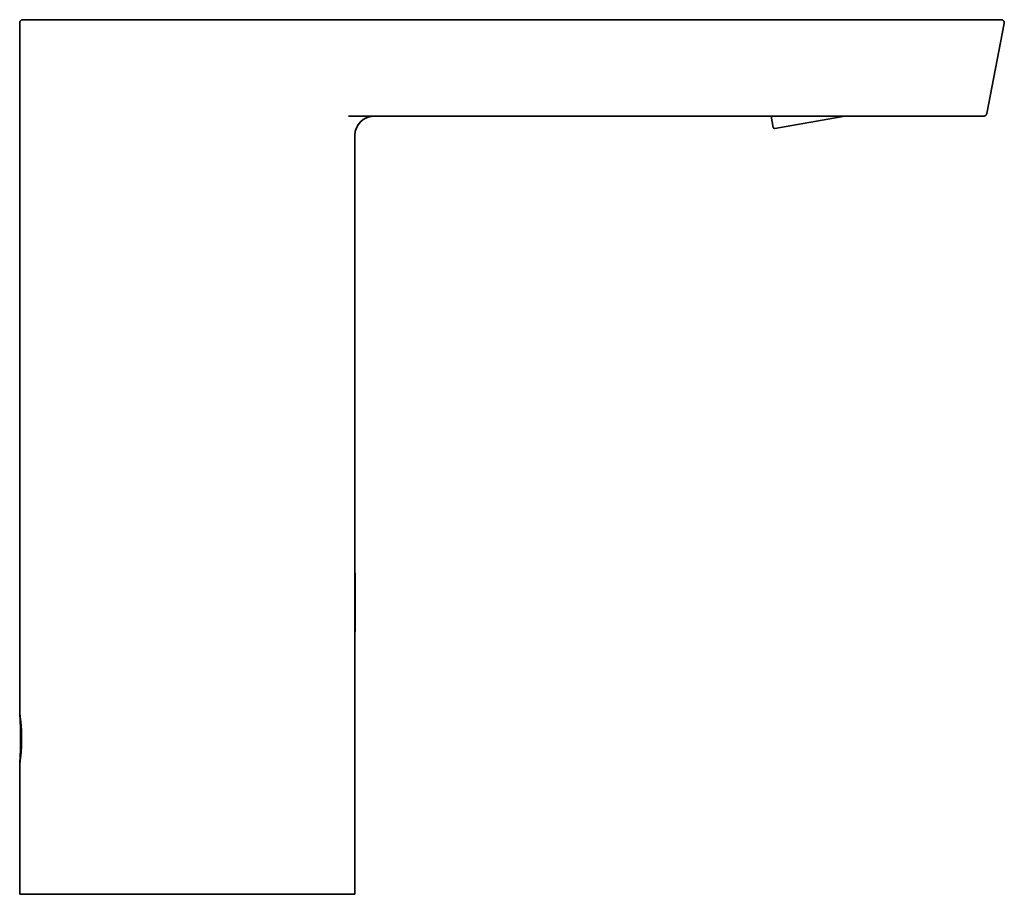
# Model space of a CAD drawing. Header units: millimetres. Extents: x 8 to 575, y 12 to 422.
# Tile 6 of 6: x 422 to 575, y 286 to 422. Entities that reach past the tile are written whole.
import ezdxf

# ---------------------------------------------------------------- set-up
doc = ezdxf.new("R2010")
doc.units = ezdxf.units.MM

msp = doc.modelspace()

# ---------------------------------------------------------------- linework, layer by layer
at = {"color": 7, "linetype": 'Continuous', "lineweight": 35}
for p, q in [((421.98, 421.69), (422, 421.69)), ((445.7, 421.69), (445.7, 421.69)), ((445.7, 421.69), (565.06, 421.69)), ((445.7, 421.69), (445.7, 421.69)), ((574.18, 421.69), (574.2, 421.69)), ((421.5, 313.89), (421.5, 421.19)), ((574.67, 421.09), (571.95, 407.09)), ((472.66, 406.69), (562.33, 406.69)), ((538.43, 406.69), (538.74, 404.93)), ((549.86, 406.69), (538.97, 404.77)), ((571.48, 406.69), (571.46, 406.69)), ((473.65, 317.36), (473.68, 335.67)), ((473.65, 335.65), (473.68, 335.67)), ((473.68, 335.67), (473.68, 335.63)), ((421.5, 285.69), (421.5, 305.89)), ((447.57, 285.69), (462.15, 285.69))]:
    msp.add_line(p, q, dxfattribs=at)
for centre, radius, start, end in [((476.65, 403.69), 3, 90.5823, 180), ((538.93, 404.96), 0.2, 190, 280)]:
    msp.add_arc(centre, radius, start, end, dxfattribs=at)
for points, knots in [([(421.98, 421.69), (421.98, 421.69), (421.97, 421.69), (421.97, 421.69), (421.96, 421.69), (421.95, 421.68), (421.94, 421.68), (421.93, 421.68), (421.93, 421.68), (421.92, 421.68), (421.91, 421.68), (421.91, 421.68), (421.9, 421.68), (421.89, 421.68), (421.88, 421.67), (421.86, 421.67), (421.83, 421.66), (421.79, 421.64), (421.75, 421.62), (421.72, 421.6), (421.7, 421.59), (421.68, 421.57), (421.66, 421.55), (421.63, 421.52), (421.6, 421.49), (421.58, 421.45), (421.55, 421.41), (421.53, 421.36), (421.52, 421.31), (421.51, 421.25), (421.5, 421.21), (421.5, 421.19)], [0, 0, 0, 0, 0.062249, 0.117472, 0.165698, 0.206968, 0.241355, 0.268987, 0.28543, 0.298433, 0.308441, 0.312618, 0.316481, 0.325698, 0.339877, 0.359222, 0.383529, 0.434424, 0.485249, 0.510552, 0.535805, 0.564048, 0.596859, 0.63419, 0.675927, 0.721869, 0.771711, 0.825036, 0.881304, 0.939869, 1, 1, 1, 1]), ([(422, 421.69), (422, 421.69), (422, 421.69), (422.01, 421.69), (422.03, 421.69), (422.06, 421.69), (422.09, 421.69), (422.13, 421.69), (422.18, 421.69), (422.23, 421.69), (422.29, 421.69), (422.35, 421.69), (422.42, 421.69), (422.49, 421.69), (422.57, 421.69), (422.66, 421.69), (422.75, 421.69), (422.85, 421.69), (422.95, 421.69), (423.06, 421.69), (423.19, 421.69), (423.32, 421.69), (423.47, 421.69), (423.64, 421.69), (423.8, 421.69), (423.97, 421.69), (424.14, 421.69), (424.31, 421.69), (424.49, 421.69), (424.68, 421.69), (424.88, 421.69), (425.08, 421.69), (425.27, 421.69), (425.47, 421.69), (425.67, 421.69), (425.88, 421.69), (426.09, 421.69), (426.31, 421.69), (426.53, 421.69), (426.76, 421.69), (426.99, 421.69), (427.23, 421.69), (427.47, 421.69), (427.71, 421.69), (427.95, 421.69), (428.2, 421.69), (428.44, 421.69), (428.69, 421.69), (428.96, 421.69), (429.24, 421.69), (429.55, 421.69), (429.86, 421.69), (430.17, 421.69), (430.49, 421.69), (430.81, 421.69), (431.12, 421.69), (431.43, 421.69), (431.74, 421.69), (432.05, 421.69), (432.34, 421.69), (432.53, 421.69), (432.62, 421.69)], [0, 0, 0, 0, 0.017801, 0.035593, 0.053382, 0.071173, 0.088973, 0.106785, 0.124618, 0.140985, 0.157378, 0.173801, 0.190257, 0.206715, 0.223123, 0.239508, 0.255874, 0.272225, 0.288566, 0.304899, 0.321231, 0.340482, 0.359742, 0.37902, 0.39832, 0.416195, 0.434047, 0.45188, 0.4697, 0.487514, 0.505326, 0.523142, 0.539482, 0.555835, 0.572205, 0.588597, 0.604989, 0.621346, 0.63769, 0.654026, 0.670357, 0.686687, 0.703021, 0.719364, 0.734783, 0.750217, 0.765668, 0.781141, 0.796639, 0.814599, 0.83252, 0.850406, 0.868264, 0.886098, 0.903914, 0.921718, 0.938032, 0.954344, 0.97066, 0.986982, 1, 1, 1, 1]), ([(445.7, 421.69), (445.59, 421.69), (445.37, 421.69), (445.05, 421.69), (444.73, 421.69), (444.41, 421.68), (444.11, 421.68), (443.81, 421.68), (443.52, 421.68), (443.23, 421.68), (442.95, 421.68), (442.67, 421.68), (442.39, 421.68), (442.12, 421.68), (441.85, 421.68), (441.6, 421.68), (441.34, 421.68), (441.08, 421.68), (440.81, 421.68), (440.54, 421.69), (440.27, 421.69), (440.02, 421.69), (439.76, 421.69), (439.49, 421.69), (439.21, 421.69), (438.91, 421.69), (438.6, 421.69), (438.29, 421.69), (437.96, 421.69), (437.62, 421.69), (437.29, 421.69), (436.95, 421.69), (436.61, 421.69), (436.31, 421.69), (436.07, 421.69), (435.86, 421.69), (435.66, 421.69), (435.46, 421.69), (435.25, 421.69), (435.05, 421.69), (434.86, 421.69), (434.66, 421.69), (434.45, 421.69), (434.25, 421.69), (434.05, 421.69), (433.86, 421.69), (433.68, 421.69), (433.51, 421.69), (433.34, 421.69), (433.19, 421.69), (433.05, 421.69), (432.91, 421.69), (432.78, 421.69), (432.68, 421.69), (432.63, 421.69), (432.62, 421.69)], [0, 0, 0, 0, 0.023777, 0.047178, 0.070201, 0.092848, 0.115117, 0.136621, 0.157761, 0.178536, 0.198947, 0.219397, 0.239467, 0.259157, 0.278465, 0.297393, 0.315938, 0.334102, 0.35481, 0.374999, 0.394666, 0.413813, 0.432596, 0.451517, 0.474038, 0.496801, 0.519804, 0.543048, 0.56842, 0.594073, 0.620008, 0.646223, 0.67272, 0.699498, 0.715409, 0.731419, 0.747526, 0.763731, 0.780034, 0.796286, 0.812166, 0.827661, 0.8449, 0.861637, 0.877873, 0.893607, 0.908839, 0.92357, 0.937799, 0.950403, 0.962584, 0.974345, 0.985684, 0.996602, 1, 1, 1, 1]), ([(445.7, 421.69), (445.58, 421.69), (445.34, 421.69), (444.99, 421.69), (444.64, 421.69), (444.29, 421.69), (443.95, 421.69), (443.63, 421.69), (443.31, 421.69), (443.01, 421.69), (442.72, 421.69), (442.43, 421.69), (442.14, 421.69), (441.87, 421.69), (441.59, 421.69), (441.33, 421.69), (441.07, 421.69), (440.81, 421.69), (440.57, 421.69), (440.33, 421.69), (440.1, 421.69), (439.94, 421.69), (439.87, 421.69)], [0, 0, 0, 0, 0.061303, 0.121623, 0.180957, 0.2393, 0.296652, 0.353008, 0.40523, 0.456565, 0.507009, 0.556562, 0.605223, 0.65299, 0.699863, 0.745841, 0.790922, 0.835107, 0.87763, 0.919286, 0.960076, 1, 1, 1, 1]), ([(445.7, 421.69), (445.56, 421.69), (445.28, 421.69), (444.87, 421.69), (444.45, 421.69), (444.04, 421.69), (443.62, 421.69), (443.21, 421.69), (442.81, 421.69), (442.42, 421.69), (442.04, 421.69), (441.66, 421.69), (441.28, 421.69), (440.91, 421.69), (440.53, 421.69), (440.2, 421.69), (439.99, 421.69), (439.9, 421.69)], [0, 0, 0, 0, 0.071081, 0.142098, 0.213074, 0.284031, 0.354991, 0.425976, 0.497007, 0.56218, 0.627427, 0.692767, 0.758214, 0.823709, 0.889082, 0.95438, 1, 1, 1, 1]), ([(565.06, 421.69), (565.11, 421.69), (565.21, 421.69), (565.36, 421.69), (565.49, 421.69), (565.62, 421.69), (565.73, 421.69), (565.82, 421.69), (565.87, 421.69), (565.91, 421.69), (565.93, 421.69), (565.94, 421.69), (565.96, 421.69), (565.98, 421.69), (566.03, 421.69), (566.12, 421.69), (566.25, 421.69), (566.39, 421.69), (566.54, 421.69), (566.69, 421.69), (566.84, 421.69), (566.99, 421.69), (567.15, 421.69), (567.32, 421.69), (567.5, 421.69), (567.68, 421.69), (567.86, 421.69), (568.01, 421.69), (568.15, 421.69), (568.27, 421.69), (568.38, 421.69), (568.5, 421.69), (568.61, 421.69), (568.77, 421.69), (568.96, 421.69), (569.18, 421.69), (569.4, 421.69), (569.62, 421.69), (569.83, 421.69), (570.04, 421.69), (570.25, 421.69), (570.44, 421.69), (570.62, 421.69), (570.79, 421.69), (570.96, 421.69), (571.13, 421.69), (571.29, 421.69), (571.45, 421.69), (571.6, 421.69), (571.75, 421.69), (571.91, 421.69), (572.06, 421.69), (572.22, 421.69), (572.37, 421.69), (572.52, 421.69), (572.66, 421.69), (572.79, 421.69), (572.92, 421.69), (573.03, 421.69), (573.14, 421.69), (573.24, 421.69), (573.33, 421.69), (573.42, 421.69), (573.5, 421.69), (573.56, 421.69), (573.61, 421.69), (573.66, 421.69), (573.7, 421.69), (573.75, 421.69), (573.79, 421.69), (573.84, 421.69), (573.89, 421.69), (573.94, 421.69), (573.98, 421.69), (574.01, 421.69), (574.04, 421.69), (574.06, 421.69), (574.08, 421.69), (574.09, 421.69), (574.11, 421.69), (574.12, 421.69), (574.13, 421.69), (574.14, 421.69), (574.15, 421.69), (574.16, 421.69), (574.17, 421.69), (574.17, 421.69), (574.17, 421.69), (574.17, 421.69), (574.17, 421.69), (574.17, 421.69), (574.17, 421.69), (574.18, 421.69), (574.18, 421.69), (574.18, 421.69), (574.18, 421.69), (574.18, 421.69), (574.18, 421.69), (574.18, 421.69), (574.18, 421.69), (574.18, 421.69)], [0, 0, 0, 0, 0.010325, 0.020144, 0.029458, 0.038266, 0.046569, 0.051432, 0.056103, 0.057295, 0.058474, 0.059639, 0.060791, 0.061931, 0.063273, 0.071469, 0.079493, 0.090075, 0.100345, 0.110304, 0.119952, 0.130014, 0.140691, 0.153235, 0.165491, 0.177462, 0.189273, 0.201663, 0.209753, 0.217828, 0.225889, 0.233938, 0.241977, 0.250006, 0.266214, 0.282278, 0.298212, 0.314028, 0.329741, 0.345366, 0.360916, 0.376408, 0.390249, 0.404066, 0.417869, 0.431669, 0.445477, 0.459056, 0.472664, 0.48631, 0.500005, 0.515732, 0.531373, 0.546942, 0.562455, 0.577927, 0.593376, 0.608816, 0.624263, 0.638123, 0.652013, 0.665944, 0.679928, 0.693975, 0.703213, 0.712486, 0.721796, 0.731148, 0.740543, 0.749985, 0.762964, 0.775987, 0.78906, 0.802191, 0.815193, 0.82771, 0.836319, 0.845075, 0.853977, 0.863029, 0.872232, 0.880644, 0.888887, 0.900016, 0.911555, 0.923503, 0.926186, 0.92889, 0.931614, 0.934357, 0.937121, 0.939231, 0.944119, 0.949251, 0.956586, 0.964369, 0.972603, 0.981285, 0.990418, 1, 1, 1, 1]), ([(574.67, 421.09), (574.67, 421.11), (574.68, 421.13), (574.68, 421.18), (574.68, 421.22), (574.67, 421.26), (574.67, 421.3), (574.66, 421.34), (574.64, 421.39), (574.62, 421.43), (574.6, 421.46), (574.57, 421.5), (574.54, 421.53), (574.51, 421.57), (574.47, 421.59), (574.44, 421.61), (574.42, 421.63), (574.39, 421.64), (574.37, 421.65), (574.36, 421.66), (574.34, 421.66), (574.33, 421.66), (574.32, 421.67), (574.31, 421.67), (574.3, 421.67), (574.29, 421.68), (574.27, 421.68), (574.26, 421.68), (574.25, 421.68), (574.24, 421.68), (574.22, 421.69), (574.21, 421.69), (574.2, 421.69), (574.2, 421.69)], [0, 0, 0, 0, 0.036497, 0.072289, 0.107079, 0.14059, 0.172571, 0.202804, 0.244465, 0.281303, 0.312993, 0.342086, 0.381767, 0.422302, 0.463471, 0.488385, 0.51286, 0.534056, 0.551632, 0.565678, 0.578395, 0.586906, 0.595908, 0.606997, 0.626159, 0.651017, 0.681916, 0.719027, 0.762446, 0.812225, 0.868399, 0.930986, 1, 1, 1, 1]), ([(473.65, 403.7), (473.65, 403.71), (473.65, 403.71), (473.65, 403.71), (473.65, 403.72), (473.65, 403.73), (473.65, 403.73), (473.65, 403.74), (473.65, 403.75), (473.65, 403.76), (473.65, 403.77), (473.65, 403.78), (473.65, 403.79), (473.65, 403.8), (473.65, 403.81), (473.65, 403.82), (473.65, 403.83), (473.65, 403.85), (473.65, 403.86), (473.65, 403.88), (473.65, 403.9), (473.65, 403.94), (473.66, 403.98), (473.66, 404.03), (473.67, 404.08), (473.68, 404.16), (473.7, 404.26), (473.72, 404.38), (473.75, 404.5), (473.79, 404.63), (473.84, 404.75), (473.89, 404.88), (473.95, 405), (474.01, 405.13), (474.08, 405.25), (474.16, 405.37), (474.24, 405.48), (474.32, 405.59), (474.42, 405.7), (474.51, 405.8), (474.62, 405.9), (474.72, 405.99), (474.83, 406.08), (474.94, 406.16), (475.05, 406.23), (475.16, 406.3), (475.26, 406.35), (475.36, 406.4), (475.45, 406.44), (475.55, 406.48), (475.64, 406.52), (475.73, 406.55), (475.83, 406.58), (475.92, 406.6), (476.01, 406.62), (476.08, 406.64), (476.14, 406.64), (476.17, 406.65), (476.21, 406.66), (476.24, 406.66), (476.26, 406.66), (476.29, 406.67), (476.32, 406.67), (476.35, 406.67), (476.38, 406.68), (476.41, 406.68), (476.44, 406.68), (476.46, 406.68), (476.49, 406.68), (476.52, 406.69), (476.55, 406.69), (476.58, 406.69), (476.6, 406.69), (476.62, 406.69), (476.62, 406.69)], [0, 0, 0, 0, 0.0169561, 0.032561, 0.0468542, 0.059872, 0.0716476, 0.0822121, 0.0915952, 0.0988593, 0.1052619, 0.1108259, 0.1155796, 0.1195619, 0.1228325, 0.1254933, 0.1277254, 0.1301421, 0.1332234, 0.1361952, 0.1396551, 0.1458896, 0.1532856, 0.1618602, 0.1716286, 0.1819832, 0.2027177, 0.2239756, 0.2459761, 0.2685013, 0.2915431, 0.3150909, 0.3391313, 0.3634613, 0.387885, 0.4123757, 0.4369063, 0.4614492, 0.485977, 0.5104621, 0.5348776, 0.5591965, 0.58339, 0.6072148, 0.6305163, 0.6532779, 0.6723479, 0.6910039, 0.7092403, 0.727053, 0.744439, 0.7613703, 0.7774414, 0.7949445, 0.8111285, 0.8260185, 0.8329863, 0.8396416, 0.8460817, 0.8508813, 0.8557274, 0.8606852, 0.8658159, 0.873019, 0.8807414, 0.8890759, 0.8980968, 0.9078628, 0.9184206, 0.9321856, 0.9471928, 0.9634798, 0.981075, 1, 1, 1, 1]), ([(562.33, 406.69), (562.38, 406.69), (562.48, 406.69), (562.62, 406.69), (562.76, 406.69), (562.89, 406.69), (563, 406.69), (563.09, 406.69), (563.15, 406.69), (563.18, 406.69), (563.21, 406.69), (563.23, 406.69), (563.25, 406.69), (563.31, 406.69), (563.39, 406.69), (563.52, 406.69), (563.65, 406.69), (563.78, 406.69), (563.91, 406.69), (564.03, 406.69), (564.16, 406.69), (564.29, 406.69), (564.47, 406.69), (564.67, 406.69), (564.91, 406.69), (565.15, 406.69), (565.37, 406.69), (565.59, 406.69), (565.8, 406.69), (565.96, 406.69), (566.08, 406.69), (566.15, 406.69), (566.22, 406.69), (566.29, 406.69), (566.36, 406.69), (566.43, 406.69), (566.49, 406.69), (566.61, 406.69), (566.77, 406.69), (566.98, 406.69), (567.17, 406.69), (567.35, 406.69), (567.53, 406.69), (567.71, 406.69), (567.89, 406.69), (568.06, 406.69), (568.24, 406.69), (568.41, 406.69), (568.57, 406.69), (568.73, 406.69), (568.88, 406.69), (569.03, 406.69), (569.19, 406.69), (569.34, 406.69), (569.5, 406.69), (569.65, 406.69), (569.8, 406.69), (569.94, 406.69), (570.07, 406.69), (570.2, 406.69), (570.32, 406.69), (570.43, 406.69), (570.52, 406.69), (570.62, 406.69), (570.71, 406.69), (570.79, 406.69), (570.87, 406.69), (570.94, 406.69), (571, 406.69), (571.05, 406.69), (571.09, 406.69), (571.11, 406.69), (571.13, 406.69), (571.16, 406.69), (571.18, 406.69), (571.2, 406.69), (571.22, 406.69), (571.25, 406.69), (571.28, 406.69), (571.31, 406.69), (571.33, 406.69), (571.35, 406.69), (571.36, 406.69), (571.38, 406.69), (571.39, 406.69), (571.4, 406.69), (571.41, 406.69), (571.42, 406.69), (571.43, 406.69), (571.43, 406.69), (571.44, 406.69), (571.44, 406.69), (571.45, 406.69), (571.45, 406.69), (571.45, 406.69), (571.46, 406.69), (571.46, 406.69), (571.46, 406.69), (571.46, 406.69), (571.46, 406.69), (571.46, 406.69)], [0, 0, 0, 0, 0.01006, 0.019716, 0.028968, 0.037817, 0.046262, 0.051263, 0.056111, 0.057603, 0.059081, 0.060542, 0.061989, 0.063602, 0.071788, 0.079813, 0.08892, 0.097812, 0.106491, 0.114957, 0.12321, 0.132403, 0.141935, 0.158632, 0.17492, 0.190807, 0.206302, 0.221415, 0.236156, 0.250535, 0.255478, 0.260414, 0.265343, 0.270266, 0.275184, 0.280096, 0.285003, 0.289906, 0.30529, 0.320648, 0.33435, 0.348051, 0.361761, 0.375489, 0.389694, 0.40382, 0.417881, 0.431885, 0.445845, 0.459522, 0.473179, 0.486824, 0.500469, 0.516029, 0.531571, 0.54711, 0.562662, 0.578244, 0.593871, 0.609559, 0.625324, 0.639328, 0.653292, 0.667228, 0.681146, 0.695056, 0.708722, 0.722402, 0.736105, 0.749843, 0.755529, 0.76127, 0.767067, 0.772921, 0.778834, 0.784805, 0.790835, 0.802047, 0.813466, 0.825095, 0.83414, 0.843311, 0.852612, 0.862042, 0.871604, 0.880222, 0.888581, 0.896061, 0.903698, 0.91149, 0.919439, 0.927546, 0.935809, 0.942766, 0.949705, 0.958842, 0.96844, 0.978499, 0.989019, 1, 1, 1, 1]), ([(571.48, 406.69), (571.48, 406.69), (571.49, 406.69), (571.49, 406.69), (571.5, 406.69), (571.51, 406.69), (571.52, 406.69), (571.53, 406.69), (571.54, 406.69), (571.54, 406.7), (571.55, 406.7), (571.56, 406.7), (571.57, 406.7), (571.58, 406.7), (571.58, 406.7), (571.6, 406.71), (571.61, 406.71), (571.64, 406.72), (571.67, 406.73), (571.7, 406.75), (571.74, 406.78), (571.78, 406.81), (571.82, 406.84), (571.85, 406.88), (571.88, 406.92), (571.9, 406.95), (571.91, 406.97), (571.91, 406.99), (571.92, 407), (571.93, 407.01), (571.93, 407.03), (571.94, 407.04), (571.94, 407.07), (571.95, 407.08), (571.95, 407.09)], [0, 0, 0, 0, 0.0739737, 0.1413788, 0.2022059, 0.256457, 0.3041488, 0.3453197, 0.3800433, 0.4084572, 0.4308309, 0.443988, 0.4545644, 0.4591796, 0.4657019, 0.474222, 0.4917744, 0.516536, 0.5485502, 0.5835007, 0.6310622, 0.6795282, 0.7286121, 0.7762799, 0.8213859, 0.8638158, 0.8789441, 0.8934824, 0.907434, 0.9208044, 0.9336263, 0.9498216, 0.9720437, 1, 1, 1, 1]), ([(473.65, 285.69), (473.65, 286.83), (473.65, 289.37), (473.65, 293.3), (473.65, 297.5), (473.65, 301.7), (473.65, 307.24), (473.65, 314.14), (473.65, 329.45), (473.65, 351.82), (473.65, 375.77), (473.65, 390.58), (473.65, 396.26), (473.65, 398.29), (473.65, 400.33), (473.65, 402.13), (473.65, 403.25), (473.65, 403.69)], [0, 0, 0, 0, 0.0289741, 0.064537, 0.1001044, 0.1356712, 0.1712371, 0.2410996, 0.3109621, 0.5604715, 0.8099804, 0.9197637, 0.9370156, 0.9542679, 0.971518, 0.9887645, 1, 1, 1, 1]), ([(473.68, 335.63), (473.68, 335.62), (473.68, 335.62), (473.68, 335.6), (473.68, 335.57), (473.68, 335.54), (473.68, 335.51), (473.67, 335.46), (473.67, 335.41), (473.67, 335.36), (473.67, 335.29), (473.66, 335.22), (473.66, 335.15), (473.66, 335.07), (473.65, 334.98), (473.65, 334.91), (473.65, 334.88), (473.65, 334.87)], [0, 0, 0, 0, 0.069955, 0.139968, 0.21, 0.280013, 0.349969, 0.421961, 0.494019, 0.566097, 0.638152, 0.710143, 0.779841, 0.849598, 0.919376, 0.989135, 1, 1, 1, 1]), ([(421.5, 313.89), (421.5, 313.89), (421.5, 313.88), (421.51, 313.86), (421.51, 313.81), (421.52, 313.75), (421.53, 313.68), (421.55, 313.59), (421.56, 313.48), (421.58, 313.35), (421.59, 313.22), (421.61, 313.06), (421.63, 312.9), (421.65, 312.72), (421.67, 312.53), (421.69, 312.33), (421.71, 312.11), (421.73, 311.89), (421.74, 311.66), (421.76, 311.42), (421.77, 311.17), (421.78, 310.92), (421.79, 310.67), (421.8, 310.41), (421.8, 310.15), (421.8, 309.89), (421.8, 309.62), (421.8, 309.36), (421.79, 309.11), (421.78, 308.85), (421.77, 308.6), (421.76, 308.35), (421.74, 308.11), (421.73, 307.88), (421.71, 307.66), (421.69, 307.45), (421.67, 307.25), (421.65, 307.06), (421.63, 306.88), (421.61, 306.71), (421.59, 306.56), (421.58, 306.42), (421.56, 306.3), (421.55, 306.19), (421.53, 306.1), (421.52, 306.02), (421.51, 305.96), (421.51, 305.92), (421.5, 305.89), (421.5, 305.89), (421.5, 305.89)], [0, 0, 0, 0, 0.0209532, 0.0417437, 0.0624572, 0.0831804, 0.1040001, 0.1250023, 0.1459158, 0.1666876, 0.1873987, 0.2081321, 0.2289716, 0.2500007, 0.2709396, 0.2917231, 0.3124344, 0.3331593, 0.3539849, 0.3749983, 0.3959751, 0.4167738, 0.4374838, 0.4581967, 0.4790049, 0.5000001, 0.5209844, 0.5417859, 0.5624963, 0.5832081, 0.6040134, 0.6250021, 0.6460155, 0.6668408, 0.6875652, 0.7082762, 0.7290599, 0.7499997, 0.7710367, 0.7918813, 0.8126168, 0.8333267, 0.8540937, 0.8749982, 0.8960036, 0.9168268, 0.9375527, 0.9582667, 0.9790544, 1, 1, 1, 1]), ([(421.5, 313.88), (421.51, 313.83), (421.52, 313.7), (421.53, 313.49), (421.54, 313.28), (421.56, 313.07), (421.57, 312.87), (421.58, 312.68), (421.59, 312.5), (421.59, 312.33), (421.6, 312.17), (421.61, 312.01), (421.61, 311.85), (421.62, 311.69), (421.63, 311.53), (421.63, 311.38), (421.63, 311.23), (421.64, 311.1), (421.64, 310.97), (421.64, 310.84), (421.65, 310.73), (421.65, 310.62), (421.65, 310.52), (421.65, 310.42), (421.65, 310.33), (421.65, 310.25), (421.65, 310.18), (421.65, 310.11), (421.65, 310.05), (421.65, 310.01), (421.65, 309.97), (421.65, 309.94), (421.65, 309.91), (421.65, 309.89), (421.65, 309.87), (421.65, 309.86), (421.65, 309.85), (421.65, 309.85), (421.65, 309.84), (421.65, 309.84), (421.65, 309.84), (421.65, 309.83), (421.65, 309.82), (421.65, 309.8), (421.65, 309.78), (421.65, 309.76), (421.65, 309.73), (421.65, 309.69), (421.65, 309.65), (421.65, 309.61), (421.65, 309.57), (421.65, 309.53), (421.65, 309.48), (421.65, 309.42), (421.65, 309.35), (421.65, 309.28), (421.65, 309.2), (421.65, 309.11), (421.64, 309.02), (421.64, 308.91), (421.64, 308.8), (421.64, 308.69), (421.63, 308.56), (421.63, 308.43), (421.63, 308.29), (421.62, 308.14), (421.62, 307.99), (421.61, 307.83), (421.6, 307.67), (421.6, 307.5), (421.59, 307.32), (421.58, 307.13), (421.57, 306.93), (421.56, 306.73), (421.54, 306.52), (421.53, 306.3), (421.52, 306.09), (421.51, 305.95), (421.5, 305.89)], [0, 0, 0, 0, 0.021901, 0.049369, 0.076029, 0.101883, 0.12693, 0.151171, 0.17329, 0.194694, 0.215383, 0.235358, 0.254618, 0.275272, 0.295037, 0.313914, 0.331904, 0.349006, 0.365222, 0.38055, 0.394992, 0.408786, 0.421661, 0.433617, 0.444655, 0.454774, 0.463819, 0.471978, 0.479251, 0.485638, 0.489887, 0.493628, 0.49686, 0.499584, 0.5018, 0.503507, 0.504242, 0.504816, 0.505231, 0.505487, 0.50573, 0.506478, 0.508065, 0.51035, 0.512731, 0.515067, 0.520226, 0.525149, 0.529837, 0.534289, 0.538998, 0.544504, 0.550884, 0.55814, 0.56627, 0.575467, 0.585576, 0.596596, 0.608528, 0.62137, 0.635124, 0.64979, 0.665333, 0.681783, 0.699143, 0.717411, 0.736588, 0.756308, 0.776905, 0.798381, 0.820736, 0.844453, 0.869086, 0.894636, 0.921104, 0.948489, 0.976794, 1, 1, 1, 1]), ([(421.5, 285.69), (421.5, 285.69), (421.5, 285.69), (421.51, 285.69), (421.53, 285.69), (421.55, 285.69), (421.58, 285.69), (421.61, 285.69), (421.65, 285.69), (421.69, 285.69), (421.74, 285.69), (421.8, 285.69), (421.86, 285.69), (421.93, 285.69), (422, 285.69), (422.08, 285.69), (422.17, 285.69), (422.27, 285.69), (422.38, 285.69), (422.49, 285.69), (422.61, 285.69), (422.74, 285.69), (422.88, 285.69), (423.02, 285.69), (423.16, 285.69), (423.31, 285.69), (423.46, 285.69), (423.62, 285.69), (423.78, 285.69), (423.94, 285.69), (424.1, 285.69), (424.28, 285.69), (424.45, 285.69), (424.63, 285.69), (424.82, 285.69), (425.01, 285.69), (425.21, 285.69), (425.42, 285.69), (425.64, 285.69), (425.88, 285.69), (426.12, 285.69), (426.37, 285.69), (426.63, 285.69), (426.89, 285.69), (427.16, 285.69), (427.43, 285.69), (427.7, 285.69), (427.96, 285.69), (428.24, 285.69), (428.51, 285.69), (428.78, 285.69), (429.05, 285.69), (429.32, 285.69), (429.59, 285.69), (429.87, 285.69), (430.16, 285.69), (430.45, 285.69), (430.74, 285.69), (431.04, 285.69), (431.35, 285.69), (431.68, 285.69), (432.02, 285.69), (432.37, 285.69), (432.73, 285.69), (433.09, 285.69), (433.45, 285.69), (433.82, 285.69), (434.18, 285.69), (434.54, 285.69), (434.89, 285.69), (435.24, 285.69), (435.62, 285.69), (436.01, 285.69), (436.42, 285.69), (436.83, 285.69), (437.25, 285.69), (437.67, 285.69), (438.1, 285.69), (438.52, 285.69), (438.96, 285.69), (439.4, 285.69), (439.84, 285.69), (440.29, 285.69), (440.72, 285.69), (441.15, 285.69), (441.56, 285.69), (441.97, 285.69), (442.39, 285.69), (442.81, 285.69), (443.24, 285.69), (443.66, 285.69), (444.09, 285.69), (444.52, 285.69), (444.95, 285.69), (445.38, 285.69), (445.82, 285.69), (446.25, 285.69), (446.69, 285.69), (447.13, 285.69), (447.43, 285.69), (447.57, 285.69)], [0, 0, 0, 0, 0.010136, 0.020274, 0.030412, 0.040548, 0.050011, 0.059476, 0.068941, 0.078405, 0.087868, 0.097381, 0.106895, 0.11641, 0.125924, 0.135436, 0.146062, 0.156688, 0.167315, 0.17794, 0.188611, 0.199283, 0.209955, 0.220625, 0.230761, 0.240899, 0.251036, 0.261173, 0.270635, 0.280099, 0.289564, 0.299028, 0.308491, 0.318005, 0.32752, 0.337035, 0.34655, 0.356064, 0.366701, 0.377339, 0.387978, 0.398615, 0.409298, 0.419984, 0.430669, 0.441353, 0.451367, 0.461382, 0.471398, 0.481412, 0.490776, 0.500142, 0.509509, 0.518875, 0.528239, 0.537655, 0.547072, 0.55649, 0.565907, 0.575323, 0.585853, 0.596386, 0.606918, 0.617448, 0.628027, 0.638606, 0.649186, 0.659764, 0.669577, 0.679391, 0.689205, 0.699018, 0.710085, 0.721155, 0.732224, 0.743292, 0.75436, 0.765429, 0.776499, 0.787567, 0.798863, 0.81016, 0.821458, 0.832754, 0.843008, 0.853264, 0.863519, 0.873773, 0.884226, 0.894681, 0.905135, 0.915588, 0.926041, 0.936496, 0.946951, 0.957404, 0.968052, 0.978702, 0.989352, 1, 1, 1, 1]), ([(473.65, 285.69), (473.65, 285.69), (473.65, 285.69), (473.64, 285.69), (473.64, 285.69), (473.62, 285.69), (473.61, 285.69), (473.59, 285.69), (473.56, 285.69), (473.53, 285.69), (473.5, 285.69), (473.46, 285.69), (473.42, 285.69), (473.37, 285.69), (473.31, 285.69), (473.25, 285.69), (473.19, 285.69), (473.11, 285.69), (473.03, 285.69), (472.94, 285.69), (472.84, 285.69), (472.74, 285.69), (472.63, 285.69), (472.51, 285.69), (472.38, 285.69), (472.24, 285.69), (472.1, 285.69), (471.95, 285.69), (471.8, 285.69), (471.63, 285.69), (471.47, 285.69), (471.29, 285.69), (471.12, 285.69), (470.94, 285.69), (470.75, 285.69), (470.55, 285.69), (470.35, 285.69), (470.15, 285.69), (469.94, 285.69), (469.72, 285.69), (469.5, 285.69), (469.27, 285.69), (469.04, 285.69), (468.8, 285.69), (468.57, 285.69), (468.33, 285.69), (468.09, 285.69), (467.85, 285.69), (467.6, 285.69), (467.34, 285.69), (467.08, 285.69), (466.82, 285.69), (466.55, 285.69), (466.28, 285.69), (466.01, 285.69), (465.74, 285.69), (465.46, 285.69), (465.19, 285.69), (464.91, 285.69), (464.64, 285.69), (464.38, 285.69), (464.11, 285.69), (463.84, 285.69), (463.57, 285.69), (463.26, 285.69), (462.92, 285.69), (462.53, 285.69), (462.28, 285.69), (462.15, 285.69)], [0, 0, 0, 0, 0.019948, 0.041694, 0.063438, 0.079751, 0.096067, 0.112381, 0.128693, 0.141908, 0.155127, 0.168348, 0.181566, 0.19478, 0.208345, 0.221916, 0.23549, 0.24906, 0.262625, 0.277, 0.291378, 0.305753, 0.320422, 0.335103, 0.349789, 0.364475, 0.379156, 0.393825, 0.408817, 0.423812, 0.438804, 0.45318, 0.467558, 0.481934, 0.4966, 0.511279, 0.525963, 0.540647, 0.555325, 0.569992, 0.584979, 0.599968, 0.614955, 0.629353, 0.643754, 0.658152, 0.672768, 0.687392, 0.702019, 0.716643, 0.731259, 0.746293, 0.761333, 0.776373, 0.791408, 0.806454, 0.821504, 0.836555, 0.851602, 0.86596, 0.88032, 0.894679, 0.909168, 0.923659, 0.938148, 0.958765, 0.979382, 1, 1, 1, 1])]:
    msp.add_open_spline(points, degree=3, knots=knots, dxfattribs=at)

doc.saveas('drawing.dxf')
